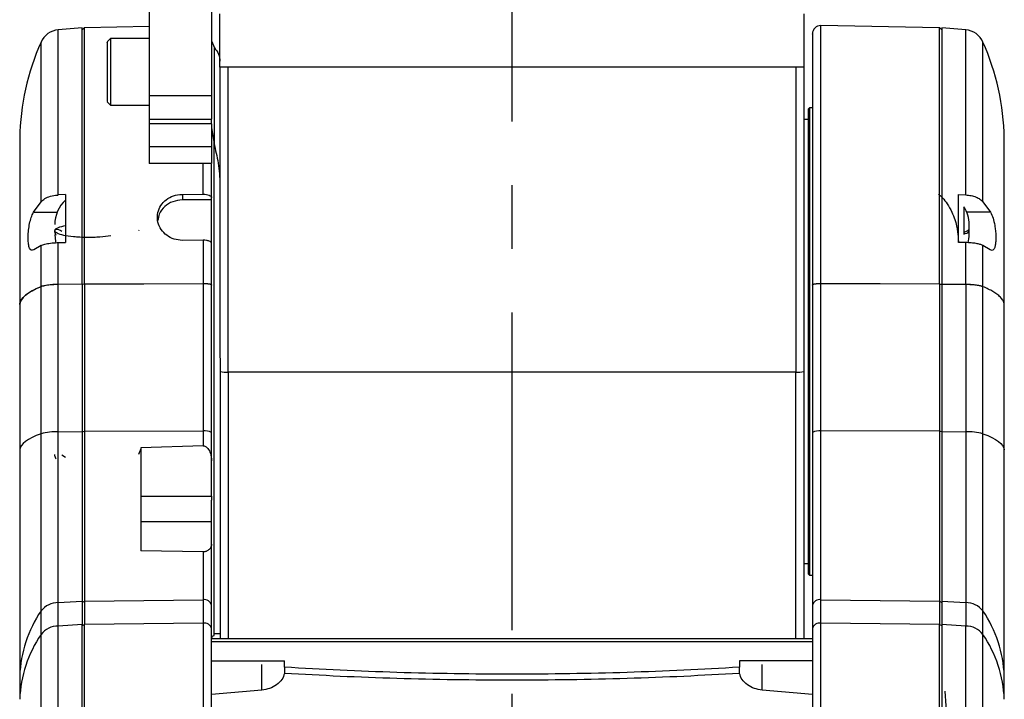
# Model space of a CAD drawing. Extents: x 0 to 841, y 0 to 594.
# Tile 108 of 142: x 724 to 763, y 211 to 238. Entities that reach past the tile are written whole.
import ezdxf

# ---------------------------------------------------------------- set-up
doc = ezdxf.new("R2010")
doc.units = 0
doc.linetypes.add('CENTERX2', pattern=[20.32, 12.7, -2.54, 2.54, -2.54])
doc.layers.get('0').update_dxf_attribs({"linetype": 'CONTINUOUS'})

msp = doc.modelspace()

# ---------------------------------------------------------------- linework, layer by layer
at = {"color": 7, "linetype": 'CENTERX2'}
msp.add_line((743.4022, 369.0019), (743.4022, 133.4118), dxfattribs=at)
at = {"color": 7, "linetype": 'CONTINUOUS'}
for p, q in [((731.7355, 236.5515), (731.7355, 238.6909)), ((755.0688, 236.5515), (755.0688, 238.6909)), ((726.2355, 238.1328), (725.2763, 238.0489)), ((726.3188, 238.1343), (726.2355, 238.051)), ((726.2355, 227.9001), (726.2355, 238.1328)), ((728.9022, 238.1794), (726.3188, 238.1343)), ((726.3188, 227.9004), (726.3188, 238.1343)), ((760.4855, 238.1343), (755.7413, 238.2171)), ((760.5693, 238.0505), (760.4855, 238.1343)), ((760.4855, 227.9004), (760.4855, 238.1343)), ((761.528, 238.0489), (760.5684, 238.1329)), ((727.3688, 237.7012), (727.2351, 237.5675)), ((728.9029, 237.7012), (727.3688, 237.7012)), ((727.3688, 237.7012), (727.3688, 236.104)), ((731.4022, 237.603), (731.5136, 237.3349)), ((731.5136, 233.4152), (731.5136, 237.3349)), ((731.7355, 236.5515), (731.7355, 225.4772)), ((755.0688, 236.5515), (731.7355, 236.5515)), ((755.0688, 224.403), (755.0688, 236.5515)), ((727.3688, 236.104), (727.3688, 235.0345)), ((731.4022, 235.4091), (728.9022, 235.4091)), ((728.9022, 235.4091), (728.9022, 234.4765)), ((731.4022, 235.4091), (731.4022, 234.4765)), ((727.2351, 235.1682), (727.3688, 235.0345)), ((727.3688, 235.0345), (728.9029, 235.0345)), ((755.2855, 234.93), (755.2355, 234.88)), ((755.2355, 234.88), (755.2355, 223.7599)), ((755.4024, 234.93), (755.2855, 234.93)), ((755.2855, 234.93), (755.2855, 223.75)), ((728.903, 234.4765), (731.4022, 234.4765)), ((728.9038, 234.4765), (728.9038, 234.2887)), ((731.4022, 234.2887), (731.4022, 234.4765)), ((755.2355, 234.4717), (755.0688, 234.4717)), ((731.4022, 234.2887), (728.9038, 234.2887)), ((728.9038, 234.2887), (728.9038, 233.3785)), ((731.4022, 234.2887), (731.4022, 233.3785)), ((731.4022, 234.1499), (731.5136, 233.4152)), ((723.7355, 233.7211), (723.7355, 227.0895)), ((731.4022, 233.3785), (728.9038, 233.3785)), ((728.9038, 233.3785), (728.9038, 232.714)), ((731.4022, 233.3785), (731.4022, 232.714)), ((731.4022, 232.714), (728.9038, 232.714)), ((725.5688, 231.4652), (725.2763, 231.451)), ((725.5688, 231.4652), (725.5688, 229.5538)), ((730.2355, 231.4752), (731.063, 231.481)), ((730.2355, 231.4752), (730.2355, 231.2525)), ((731.063, 231.481), (731.0688, 231.481)), ((731.4022, 231.2525), (731.4022, 231.3472)), ((761.2355, 231.4652), (761.528, 231.451)), ((724.2924, 230.7621), (724.5867, 231.1767)), ((731.4022, 231.2525), (730.2355, 231.2525)), ((731.4022, 229.5094), (731.4022, 231.2525)), ((762.2176, 231.1767), (762.5119, 230.7621)), ((761.6671, 229.8691), (761.6671, 230.2667)), ((728.4931, 230.049), (728.4821, 230.021)), ((761.6671, 229.8691), (761.6671, 230.0287)), ((724.5867, 229.4314), (724.296, 229.2579)), ((724.5867, 227.7941), (724.5867, 229.4314)), ((725.2763, 229.5477), (725.5688, 229.5538)), ((725.2763, 227.8847), (725.2763, 229.5477)), ((731.063, 229.6433), (730.2355, 229.6375)), ((731.063, 229.6433), (731.063, 227.9156)), ((731.0688, 229.6433), (731.063, 229.6433)), ((761.528, 229.5477), (761.2355, 229.5538)), ((761.528, 227.8847), (761.528, 229.5477)), ((762.5084, 229.2579), (762.2176, 229.4314)), ((762.2176, 227.7941), (762.2176, 229.4314)), ((724.5867, 221.9113), (724.5867, 227.7861)), ((725.2763, 227.8847), (726.2355, 227.9001)), ((726.2355, 227.8921), (725.2763, 227.8767)), ((725.2763, 221.9935), (725.2763, 227.8767)), ((726.2355, 227.8851), (726.3188, 227.9004)), ((726.2355, 227.8921), (726.2355, 227.9001)), ((726.3188, 227.8924), (726.2355, 227.8771)), ((726.2355, 227.8921), (726.2355, 222.0075)), ((726.3188, 227.9004), (731.063, 227.9156)), ((726.3188, 227.8924), (731.063, 227.9076)), ((726.3188, 227.8924), (726.3188, 222.0077)), ((731.063, 227.9156), (731.0688, 227.9156)), ((731.0688, 227.9076), (731.063, 227.9076)), ((731.063, 227.9076), (731.063, 222.0215)), ((731.4022, 227.8544), (731.4022, 227.8464)), ((731.4022, 221.966), (731.4022, 227.8464)), ((755.4022, 227.8464), (755.4022, 227.8544)), ((755.4022, 227.8464), (755.4022, 221.966)), ((755.7355, 227.9156), (755.7413, 227.9156)), ((755.7413, 227.9076), (755.7355, 227.9076)), ((755.7413, 227.9156), (760.4855, 227.9004)), ((755.7413, 222.0215), (755.7413, 227.9076)), ((760.4855, 227.8924), (755.7413, 227.9076)), ((760.4855, 227.9004), (760.5688, 227.8851)), ((760.4855, 227.8924), (760.4855, 222.0077)), ((760.4855, 227.8924), (760.5688, 227.8771)), ((760.5688, 227.8921), (760.5688, 227.9001)), ((760.5688, 227.9001), (761.528, 227.8847)), ((760.5688, 227.8921), (760.5688, 222.0075)), ((760.5688, 227.8921), (761.528, 227.8767)), ((761.528, 227.8767), (761.528, 221.9935)), ((762.2176, 221.9113), (762.2176, 227.7861)), ((723.7355, 227.0814), (723.7355, 227.0895)), ((723.7355, 227.0814), (723.7355, 221.2726)), ((763.0688, 227.0814), (763.0688, 227.0895)), ((763.0688, 221.2726), (763.0688, 227.0814)), ((731.7355, 225.4772), (731.7376, 224.3999)), ((731.7376, 224.3999), (731.7376, 213.714)), ((754.7355, 224.3756), (732.0688, 224.3756)), ((755.0688, 222.7277), (755.0688, 224.403)), ((755.2355, 223.7599), (755.2355, 216.3134)), ((755.2855, 223.75), (755.2855, 216.2634)), ((724.5867, 214.8333), (724.5867, 221.9113)), ((725.2763, 221.9935), (726.2355, 222.0075)), ((725.2763, 215.1671), (725.2763, 221.9935)), ((726.2355, 221.9938), (726.3188, 222.0077)), ((726.2355, 222.0075), (726.2355, 215.2239)), ((726.3188, 222.0077), (731.063, 222.0215)), ((726.3188, 222.0077), (726.3188, 215.2249)), ((731.063, 222.0215), (731.063, 221.4276)), ((731.4022, 220.8285), (731.4022, 221.966)), ((755.7413, 215.281), (755.7413, 222.0215)), ((760.4855, 222.0077), (755.7413, 222.0215)), ((760.4855, 222.0077), (760.4855, 215.2249)), ((760.5688, 221.9938), (760.4855, 222.0077)), ((760.5688, 222.0075), (761.528, 221.9935)), ((761.528, 221.9935), (761.528, 215.1671)), ((762.2176, 214.8333), (762.2176, 221.9113)), ((725.4147, 221.0706), (725.5688, 220.9738)), ((728.5688, 221.3035), (728.4821, 221.0819)), ((731.063, 221.4276), (728.5688, 221.3439)), ((728.5688, 221.3439), (728.5688, 217.2349)), ((731.0688, 221.4277), (731.063, 221.4276)), ((731.4022, 219.4122), (731.4022, 220.8285)), ((728.5688, 219.4122), (731.4022, 219.4122)), ((731.4022, 219.4122), (731.4022, 219.2612)), ((731.4022, 218.3936), (728.5688, 218.3936)), ((731.4022, 217.504), (731.4022, 218.3936)), ((731.063, 217.193), (728.5688, 217.2349)), ((731.063, 217.193), (731.063, 215.281)), ((731.0688, 217.1929), (731.063, 217.193)), ((755.0688, 216.7217), (755.2355, 216.7217)), ((755.2355, 216.3134), (755.2855, 216.2634)), ((755.2855, 216.2634), (755.4024, 216.2634)), ((725.2763, 215.1671), (726.2355, 215.2239)), ((725.2763, 214.2298), (725.2763, 215.1671)), ((726.2355, 215.1685), (726.3188, 215.2249)), ((726.2355, 215.2239), (726.2355, 214.2866)), ((726.3188, 215.2249), (731.063, 215.281)), ((726.3188, 215.2249), (726.3188, 214.2876)), ((731.063, 215.281), (731.063, 214.3436)), ((755.7413, 215.281), (760.4855, 215.2249)), ((755.7413, 214.3436), (755.7413, 215.281)), ((760.4855, 215.2249), (760.5688, 215.1685)), ((760.4855, 215.2249), (760.4855, 214.2876)), ((760.5688, 215.2239), (760.5688, 214.2866)), ((760.5688, 215.2239), (761.528, 215.1671)), ((761.528, 215.1671), (761.528, 214.2298)), ((724.5867, 213.896), (724.5867, 214.8333)), ((731.4022, 214.1181), (731.4022, 215.0554)), ((755.4022, 215.0554), (755.4022, 214.1181)), ((762.2176, 213.896), (762.2176, 214.8333)), ((726.2355, 214.2866), (725.2763, 214.2298)), ((725.2763, 209.6341), (725.2763, 214.2298)), ((726.3188, 214.2876), (726.2355, 214.2312)), ((726.2355, 209.6677), (726.2355, 214.2866)), ((731.063, 214.3436), (726.3188, 214.2876)), ((726.3188, 209.6683), (726.3188, 214.2876)), ((755.7413, 209.7014), (755.7413, 214.3436)), ((760.4855, 214.2876), (755.7413, 214.3436)), ((760.4855, 209.6683), (760.4855, 214.2876)), ((760.5688, 214.2312), (760.4855, 214.2876)), ((761.528, 214.2298), (760.5688, 214.2866)), ((761.528, 209.6341), (761.528, 214.2298)), ((724.5867, 209.4367), (724.5867, 213.896)), ((755.4027, 213.714), (731.4016, 213.714)), ((731.4022, 213.6152), (755.4022, 213.6152)), ((731.4855, 213.93), (731.7376, 213.93)), ((762.2176, 209.4367), (762.2176, 213.896)), ((731.4022, 212.8445), (734.3188, 212.8445)), ((734.3188, 212.583), (734.3188, 212.8445)), ((752.4855, 212.8445), (752.4855, 212.583)), ((755.4022, 212.8445), (752.4855, 212.8445)), ((723.7355, 212.2384), (723.7355, 211.3011)), ((733.4022, 212.0529), (733.4022, 212.1038)), ((734.3188, 212.359), (734.3151, 212.338)), ((752.4892, 212.338), (752.4855, 212.359)), ((753.4022, 212.0529), (753.4022, 212.1038)), ((763.0688, 211.3011), (763.0688, 212.2384)), ((733.4022, 211.6677), (731.4022, 211.487)), ((755.4022, 211.487), (753.4022, 211.6677))]:
    msp.add_line(p, q, dxfattribs=at)
at = {"color": 8, "linetype": 'CONTINUOUS'}
for p, q in [((725.2763, 231.451), (725.2763, 238.0489)), ((755.7413, 227.9156), (755.7413, 238.2171)), ((761.528, 231.451), (761.528, 238.0489)), ((724.5867, 231.1767), (724.5867, 237.5556)), ((762.2176, 231.1767), (762.2176, 237.5556)), ((732.0688, 224.3756), (732.0688, 236.5515)), ((754.7355, 236.5515), (754.7355, 224.3756)), ((731.063, 231.481), (731.063, 232.714)), ((724.2924, 230.7621), (725.2327, 230.7621)), ((762.5119, 230.7621), (761.5716, 230.7621)), ((732.0688, 224.3756), (732.0688, 213.714)), ((754.7355, 213.714), (754.7355, 224.3756)), ((731.063, 214.3436), (731.063, 210.2711))]:
    msp.add_line(p, q, dxfattribs=at)
at = {"color": 7, "linetype": 'CONTINUOUS'}
for points in [[(725.1373, 229.8691), (725.1669, 229.5895), (725.1788, 229.539)], [(723.7355, 227.0895), (723.758, 227.1802), (723.8048, 227.2706), (723.8759, 227.3605), (723.971, 227.4496), (724.09, 227.5377), (724.2325, 227.6246), (724.3982, 227.7102), (724.5867, 227.7941)], [(724.5867, 221.9113), (724.3982, 221.8352), (724.2325, 221.7577), (724.09, 221.6789), (723.971, 221.599), (723.8759, 221.5182), (723.8048, 221.4368), (723.758, 221.3548), (723.7355, 221.2726)], [(762.2176, 221.9113), (762.4061, 221.8352), (762.5718, 221.7577), (762.7143, 221.6789), (762.8333, 221.599), (762.9285, 221.5182), (762.9995, 221.4368), (763.0464, 221.3548), (763.0688, 221.2726)]]:
    msp.add_lwpolyline(points, dxfattribs=at)
for centre, radius, start, end in [((725.349, 237.2188), 0.8333, 95, 156.15737), ((755.7355, 237.8838), 0.3333, 89, 180), ((761.4554, 237.2188), 0.8333, 23.84263, 85), ((733.7333, 233.5134), 10, 156.15737, 178.80957), ((753.071, 233.5134), 10, 1.13656, 23.84263), ((726.4706, 230.2667), 1.3333, 132.55682, 180), ((760.3337, 230.2667), 1.3333, 0, 32.51398), ((760.3337, 229.8691), 1.3333, 345.7329, 0), ((731.9986, 225.6855), 1.3118, 258.52729, 273.07038), ((754.8183, 225.4085), 1.0362, 265.41866, 283.99346), ((725.2203, 219.5285), 2.4656, 88.69881, 104.89056), ((731.1465, 221.4681), 0.5597, 62.82498, 98.58356), ((755.6578, 221.4681), 0.5597, 81.41644, 117.17502), ((761.584, 219.5285), 2.4656, 75.10944, 91.30119), ((725.2773, 214.2861), 0.8811, 90.06081, 141.60271), ((731.1122, 214.9871), 0.2979, 13.25585, 99.49541), ((755.6922, 214.9871), 0.2979, 80.50459, 166.74415), ((761.5271, 214.2861), 0.8811, 38.39729, 89.93919), ((728.7496, 212.0306), 5.0184, 146.04905, 177.62697), ((758.0548, 212.0306), 5.0184, 2.37303, 33.95095), ((725.2773, 213.3487), 0.8811, 90.06091, 141.60327), ((731.1122, 214.0498), 0.2979, 13.2554, 99.49586), ((755.6922, 214.0498), 0.2979, 80.50414, 166.7446), ((761.5271, 213.3487), 0.8811, 38.39673, 89.93909), ((728.7495, 211.0933), 5.0183, 146.04894, 177.62708), ((731.4855, 213.7484), 0.0833, 89.88903, 180), ((758.0548, 211.0933), 5.0183, 2.37292, 33.95106)]:
    msp.add_arc(centre, radius, start, end, dxfattribs=at)
for centre, major_axis, start_param, end_param in [((733.7333, 227.0432), (10, 0), 2.7254603, 3.1208157), ((725.349, 227.7241), (0.8333, 0), 1.6580628, 2.7254603)]:
    msp.add_ellipse(centre, major_axis=major_axis, ratio=0.1837735, start_param=start_param, end_param=end_param, dxfattribs=at)
for points, knots in [([(728.9022, 244.0813), (728.9022, 244.0857), (728.9022, 244.1053), (728.9022, 243.9901), (728.9022, 243.7333), (728.9022, 243.32), (728.9022, 242.7676), (728.9022, 242.0767), (728.9022, 241.2539), (728.9022, 240.3054), (728.9022, 239.2394), (728.9022, 238.0624), (728.9022, 236.7912), (728.9022, 235.8698), (728.9022, 235.4091)], [0, 0, 0, 0, 0.0260981, 0.1146347, 0.2031712, 0.2917077, 0.3802443, 0.4687808, 0.5573173, 0.6458539, 0.7343903, 0.8229268, 0.9114635, 1, 1, 1, 1]), ([(731.4022, 244.0757), (731.4022, 244.081), (731.4022, 244.0995), (731.4022, 243.9482), (731.4022, 243.626), (731.4022, 243.1224), (731.4022, 242.4558), (731.4022, 241.6289), (731.4022, 240.6504), (731.4022, 239.53), (731.4022, 238.2759), (731.4022, 236.9085), (731.4022, 235.9089), (731.4022, 235.4091)], [0, 0, 0, 0, 0.0381613, 0.1343452, 0.2305291, 0.3267129, 0.4228968, 0.5190806, 0.6152644, 0.7114483, 0.8076321, 0.9038162, 1, 1, 1, 1]), ([(760.5688, 238.128), (760.5688, 238.1296), (760.5688, 238.1568), (760.5688, 238.0555), (760.5688, 237.8123), (760.5688, 237.3897), (760.5688, 236.8165), (760.5688, 236.0941), (760.5688, 235.2335), (760.5688, 234.2458), (760.5688, 233.1439), (760.5688, 231.9427), (760.5688, 230.6573), (760.5688, 229.3072), (760.5688, 228.3692), (760.5688, 227.9001)], [0, 0, 0, 0, 0.0051836, 0.088085, 0.1709863, 0.2538877, 0.3367891, 0.4196905, 0.5025916, 0.585493, 0.6683946, 0.7512958, 0.8341972, 0.9170987, 1, 1, 1, 1]), ([(755.4022, 237.8791), (755.4022, 237.8806), (755.4022, 237.9072), (755.4022, 237.8081), (755.4022, 237.5698), (755.4022, 237.1555), (755.4022, 236.5938), (755.4022, 235.8856), (755.4022, 235.042), (755.4022, 234.074), (755.4022, 232.9941), (755.4022, 231.8167), (755.4022, 230.5568), (755.4022, 229.2336), (755.4022, 228.314), (755.4022, 227.8544)], [0, 0, 0, 0, 0.0051834, 0.0880594, 0.1710068, 0.2538876, 0.3367636, 0.419711, 0.5025918, 0.5854678, 0.6684152, 0.751296, 0.8341719, 0.9171182, 1, 1, 1, 1]), ([(727.2355, 237.5448), (727.2355, 237.5491), (727.2355, 237.5619), (727.2355, 237.3836), (727.2355, 237.051), (727.2355, 236.6026), (727.2355, 236.2878), (727.2355, 236.1304)], [0, 0, 0, 0, 0.1125434, 0.3344085, 0.5562728, 0.7781377, 1, 1, 1, 1]), ([(731.5136, 237.3349), (731.5782, 237.2475), (731.7073, 237.0727), (731.7261, 236.8918), (731.7355, 236.8013)], [0, 0, 0, 0, 0.4999999, 1, 1, 1, 1]), ([(727.2355, 236.1304), (727.2355, 235.9795), (727.2355, 235.6777), (727.2355, 235.3487), (727.2355, 235.1726), (727.2355, 235.1864), (727.2355, 235.1909)], [0, 0, 0, 0, 0.2863103, 0.572618, 0.8589248, 1, 1, 1, 1]), ([(763.0688, 227.0895), (763.0688, 227.3685), (763.0688, 227.9352), (763.0688, 228.7665), (763.0688, 229.59), (763.0688, 230.3862), (763.0688, 231.1363), (763.0688, 231.8179), (763.0688, 232.4142), (763.0688, 232.9099), (763.0688, 233.2934), (763.0688, 233.5556), (763.0688, 233.702), (763.0688, 233.7089), (763.0688, 233.7119)], [0, 0, 0, 0, 0.0760571, 0.1545048, 0.2352415, 0.3198633, 0.4059629, 0.4933856, 0.5822457, 0.6711706, 0.7599908, 0.8472714, 0.9331971, 1, 1, 1, 1]), ([(731.4855, 233.6007), (731.4855, 233.5112), (731.4855, 233.0618), (731.4855, 232.1169), (731.4855, 230.7871), (731.4855, 229.3572), (731.4855, 227.8658), (731.4855, 226.3356), (731.4855, 224.79), (731.4855, 223.7759), (731.4855, 223.2688)], [0, 0, 0, 0, 0.0343554, 0.1723161, 0.3102622, 0.4481975, 0.5861579, 0.7241045, 0.8620394, 1, 1, 1, 1]), ([(731.5136, 233.4152), (731.5787, 233.1539), (731.7117, 232.6193), (731.7274, 232.0425), (731.7355, 231.7476)], [0, 0, 0, 0, 0.48870971, 1, 1, 1, 1]), ([(731.4022, 231.3472), (731.4022, 231.7163), (731.4022, 232.1802), (731.4022, 232.5992), (731.4022, 232.6848)], [0, 0, 0, 0, 0.7955174, 1, 1, 1, 1]), ([(724.5867, 231.1767), (724.633, 231.2224), (724.7257, 231.3136), (724.9581, 231.4079), (725.1534, 231.4438), (725.2613, 231.4501), (725.2763, 231.451)], [0, 0, 0, 0, 0.3166346, 0.6333133, 0.9488816, 1, 1, 1, 1]), ([(730.2355, 229.6375), (730.1234, 229.6472), (729.8991, 229.6665), (729.6003, 229.827), (729.3726, 230.0634), (729.2417, 230.3573), (729.2229, 230.6716), (729.3181, 230.9709), (729.5164, 231.2229), (729.7956, 231.4), (730.0512, 231.4684), (730.1993, 231.4738), (730.2355, 231.4752)], [0, 0, 0, 0, 0.1070557, 0.2141049, 0.321332, 0.4287827, 0.5361413, 0.6433128, 0.7505345, 0.8579219, 0.9652638, 1, 1, 1, 1]), ([(731.0688, 231.481), (731.1125, 231.479), (731.1999, 231.475), (731.3101, 231.444), (731.3872, 231.3998), (731.3972, 231.3647), (731.4022, 231.3472)], [0, 0, 0, 0, 0.24957875, 0.499606, 0.74990001, 1, 1, 1, 1]), ([(761.2355, 229.5538), (761.2355, 229.8809), (761.2355, 230.5352), (761.2355, 231.1552), (761.2355, 231.4652)], [0, 0, 0, 0, 0.49999673, 1, 1, 1, 1]), ([(761.528, 231.451), (761.6006, 231.4443), (761.7475, 231.4309), (761.9425, 231.3712), (762.1102, 231.2872), (762.1809, 231.2144), (762.2176, 231.1767)], [0, 0, 0, 0, 0.24703983, 0.49930163, 0.74066952, 1, 1, 1, 1]), ([(730.2355, 231.2525), (730.1043, 231.2387), (729.842, 231.2113), (729.5132, 230.9988), (729.2969, 230.7252), (729.2682, 230.5185), (729.2562, 230.4314)], [0, 0, 0, 0, 0.2682274, 0.5364524, 0.8046827, 1, 1, 1, 1]), ([(761.4526, 230.9742), (761.4526, 230.9775), (761.4526, 230.9874), (761.4526, 230.8501), (761.4526, 230.594), (761.4526, 230.2487), (761.4526, 230.0063), (761.4526, 229.8851)], [0, 0, 0, 0, 0.1125406, 0.334406, 0.556272, 0.7781367, 1, 1, 1, 1]), ([(724.296, 229.2579), (724.2639, 229.2446), (724.1998, 229.2181), (724.1285, 229.305), (724.0842, 229.4755), (724.0685, 229.7099), (724.0792, 229.9768), (724.115, 230.2504), (724.1751, 230.5046), (724.239, 230.671), (724.281, 230.7427), (724.2924, 230.7621)], [0, 0, 0, 0, 0.1268542, 0.25391088, 0.37580432, 0.49244826, 0.60639337, 0.72006729, 0.83570919, 0.95554862, 1, 1, 1, 1]), ([(762.5119, 230.7621), (762.5496, 230.6896), (762.6217, 230.5506), (762.6665, 230.3355), (762.6879, 230.2328)], [0, 0, 0, 0, 0.5221716, 1, 1, 1, 1]), ([(725.5688, 230.2229), (725.4563, 230.1976), (725.2835, 230.1587), (725.1679, 230.0923), (725.1285, 230.0386), (725.1468, 229.9844), (725.239, 229.9181), (725.4652, 229.8459), (725.8095, 229.7952), (726.1353, 229.7713), (726.4066, 229.7631), (726.6807, 229.7663), (727.0246, 229.7834), (727.2352, 229.8142), (727.3723, 229.8342)], [0, 0, 0, 0, 0.1209494, 0.1857571, 0.2516978, 0.3173905, 0.3814839, 0.5, 0.618516, 0.6826095, 0.748302, 0.8142428, 0.8790503, 1, 1, 1, 1]), ([(762.6879, 230.2328), (762.6983, 230.1646), (762.7192, 230.0292), (762.7324, 229.8244), (762.7319, 229.6356), (762.7166, 229.4725), (762.6867, 229.3441), (762.6424, 229.2609), (762.5829, 229.2229), (762.5341, 229.2458), (762.5084, 229.2579)], [0, 0, 0, 0, 0.1222416, 0.2427468, 0.3628141, 0.4835261, 0.6052847, 0.7311658, 0.8580163, 1, 1, 1, 1]), ([(725.19, 229.8289), (725.1694, 229.8788), (725.1364, 229.959), (725.1415, 230.0051), (725.1435, 230.0225)], [0, 0, 0, 0, 0.622888, 1, 1, 1, 1]), ([(725.1436, 230.046), (725.1432, 230.0488), (725.1425, 230.0542), (725.146, 230.0555), (725.1477, 230.0562)], [0, 0, 0, 0, 0.5189421, 1, 1, 1, 1]), ([(725.1681, 230.0706), (725.1751, 230.0777), (725.1951, 230.0981), (725.2781, 230.0799), (725.3696, 230.0329), (725.4147, 230.0097)], [0, 0, 0, 0, 0.2112169, 0.6113131, 1, 1, 1, 1]), ([(761.4526, 229.9709), (761.4822, 229.9781), (761.5691, 229.9992), (761.62, 230.0342), (761.6444, 230.0598), (761.6522, 230.0679)], [0, 0, 0, 0, 0.2611926, 0.7655257, 1, 1, 1, 1]), ([(761.4526, 229.8851), (761.5325, 229.9139), (761.6586, 229.9594), (761.6497, 230.0107), (761.6464, 230.0295)], [0, 0, 0, 0, 0.6331482, 1, 1, 1, 1]), ([(724.5867, 229.4314), (724.633, 229.4507), (724.7257, 229.4894), (724.958, 229.5295), (725.1533, 229.5447), (725.2612, 229.5473), (725.2763, 229.5477)], [0, 0, 0, 0, 0.3164949, 0.6330263, 0.9486822, 1, 1, 1, 1]), ([(731.4022, 229.5094), (731.4006, 229.5194), (731.3975, 229.5393), (731.3675, 229.5725), (731.318, 229.6009), (731.254, 229.6218), (731.1766, 229.6386), (731.1115, 229.6415), (731.0688, 229.6433)], [0, 0, 0, 0, 0.14248759, 0.28465883, 0.50094131, 0.62907517, 0.75696946, 1, 1, 1, 1]), ([(731.4022, 227.8544), (731.4022, 228.134), (731.4022, 228.6932), (731.4022, 229.2374), (731.4022, 229.5094)], [0, 0, 0, 0, 0.500001, 1, 1, 1, 1]), ([(762.2176, 229.4314), (762.1809, 229.4474), (762.11, 229.4783), (761.942, 229.5139), (761.7471, 229.5392), (761.6005, 229.5449), (761.528, 229.5477)], [0, 0, 0, 0, 0.2596587, 0.5013907, 0.7532742, 1, 1, 1, 1]), ([(724.5867, 227.7941), (724.6331, 227.8092), (724.7257, 227.8393), (724.9578, 227.8705), (725.153, 227.8823), (725.2611, 227.8844), (725.2763, 227.8847)], [0, 0, 0, 0, 0.3159915, 0.6319831, 0.9479738, 1, 1, 1, 1]), ([(731.0688, 227.9156), (731.1125, 227.9147), (731.1999, 227.9129), (731.31, 227.8987), (731.3871, 227.8785), (731.3971, 227.8624), (731.4022, 227.8544)], [0, 0, 0, 0, 0.2500006, 0.5000016, 0.7500014, 1, 1, 1, 1]), ([(731.4022, 227.8464), (731.4005, 227.851), (731.3973, 227.8603), (731.3667, 227.8755), (731.3172, 227.8884), (731.2538, 227.8978), (731.1763, 227.9055), (731.1113, 227.9068), (731.0688, 227.9076)], [0, 0, 0, 0, 0.1452119, 0.2903311, 0.5001873, 0.6287816, 0.7575016, 1, 1, 1, 1]), ([(755.4022, 227.8544), (755.4072, 227.8624), (755.4172, 227.8785), (755.4943, 227.8987), (755.6045, 227.9129), (755.6918, 227.9147), (755.7355, 227.9156)], [0, 0, 0, 0, 0.2499986, 0.4999984, 0.7499994, 1, 1, 1, 1]), ([(755.7355, 227.9076), (755.693, 227.9068), (755.628, 227.9055), (755.5506, 227.8978), (755.487, 227.8884), (755.4386, 227.8755), (755.412, 227.8637), (755.4091, 227.8579), (755.4085, 227.8567)], [0, 0, 0, 0, 0.27201603, 0.41620133, 0.56066237, 0.79605954, 0.9587656, 1, 1, 1, 1]), ([(761.528, 227.8847), (761.6014, 227.8825), (761.7482, 227.878), (761.9453, 227.858), (762.1119, 227.8302), (762.1824, 227.8061), (762.2176, 227.7941)], [0, 0, 0, 0, 0.2499998, 0.4999999, 0.7499987, 1, 1, 1, 1]), ([(762.2176, 227.7861), (762.1784, 227.7992), (762.1023, 227.8248), (761.9252, 227.8526), (761.7316, 227.8708), (761.5943, 227.8748), (761.528, 227.8767)], [0, 0, 0, 0, 0.2741885, 0.5322621, 0.7742044, 1, 1, 1, 1]), ([(763.0688, 227.0814), (763.057, 227.1307), (763.0342, 227.2264), (762.9256, 227.3642), (762.784, 227.4857), (762.6173, 227.5935), (762.4361, 227.6911), (762.2904, 227.7544), (762.2176, 227.7861)], [0, 0, 0, 0, 0.2038289, 0.3953189, 0.5743737, 0.7163105, 0.8580365, 1, 1, 1, 1]), ([(731.4855, 223.2688), (731.4855, 222.7696), (731.4855, 221.771), (731.4855, 220.3491), (731.4855, 219.0139), (731.4855, 217.7923), (731.4855, 216.7041), (731.4855, 215.7679), (731.4855, 215.0006), (731.4855, 214.4117), (731.4855, 214.0251), (731.4855, 213.8356), (731.4855, 213.8516), (731.4855, 213.8568)], [0, 0, 0, 0, 0.0954007, 0.1908604, 0.2863042, 0.3817377, 0.4771639, 0.5726074, 0.6680411, 0.7634672, 0.8589109, 0.9543447, 1, 1, 1, 1]), ([(755.0688, 213.714), (755.0688, 213.9249), (755.0688, 214.4104), (755.0688, 215.3004), (755.0688, 216.3509), (755.0688, 217.494), (755.0688, 218.7142), (755.0688, 220.0013), (755.0688, 221.3403), (755.0688, 222.2652), (755.0688, 222.7277)], [0, 0, 0, 0, 0.0988035, 0.2275459, 0.3562881, 0.4850306, 0.6137729, 0.7425151, 0.8712576, 1, 1, 1, 1]), ([(755.4022, 221.966), (755.4022, 221.5407), (755.4022, 220.6898), (755.4022, 219.4518), (755.4022, 218.2559), (755.4022, 217.1169), (755.4022, 216.0372), (755.4022, 215.3826), (755.4022, 215.0554)], [0, 0, 0, 0, 0.1666376, 0.3333603, 0.4999999, 0.6666294, 0.8333577, 1, 1, 1, 1]), ([(760.5688, 222.0075), (760.5688, 221.5899), (760.5688, 220.7548), (760.5688, 219.5396), (760.5688, 218.3656), (760.5688, 217.2475), (760.5688, 216.1876), (760.5688, 215.5452), (760.5688, 215.2239)], [0, 0, 0, 0, 0.1666664, 0.3333336, 0.5000001, 0.6666668, 0.8333332, 1, 1, 1, 1]), ([(723.7355, 221.2726), (723.7355, 220.7166), (723.7355, 219.6043), (723.7355, 217.9859), (723.7355, 216.4225), (723.7355, 214.9334), (723.7355, 213.5218), (723.7355, 212.6662), (723.7355, 212.2384)], [0, 0, 0, 0, 0.16663642, 0.33336146, 0.50000014, 0.66663069, 0.83335955, 1, 1, 1, 1]), ([(725.19, 220.8897), (725.1694, 220.9397), (725.1364, 221.0199), (725.1415, 221.066), (725.1435, 221.0834)], [0, 0, 0, 0, 0.622877, 1, 1, 1, 1]), ([(731.0688, 221.4277), (731.0831, 221.4266), (731.1124, 221.4245), (731.1594, 221.4057), (731.2081, 221.3721), (731.2881, 221.2859), (731.3783, 221.1032), (731.3933, 220.9302), (731.4022, 220.8285)], [0, 0, 0, 0, 0.0555832, 0.1138596, 0.1953641, 0.2878432, 0.5813159, 1, 1, 1, 1]), ([(763.0688, 212.2384), (763.0688, 212.6661), (763.0688, 213.5218), (763.0688, 214.9334), (763.0688, 216.4224), (763.0688, 217.9859), (763.0688, 219.6043), (763.0688, 220.7166), (763.0688, 221.2726)], [0, 0, 0, 0, 0.1666364, 0.3333614, 0.4999998, 0.6666304, 0.8333594, 1, 1, 1, 1]), ([(731.4022, 218.3936), (731.4022, 218.4463), (731.4022, 218.5517), (731.4022, 218.7709), (731.4022, 219.0141), (731.4022, 219.1788), (731.4022, 219.2612)], [0, 0, 0, 0, 0.24999999, 0.49999826, 0.74999893, 1, 1, 1, 1]), ([(731.4022, 217.504), (731.3935, 217.4494), (731.379, 217.3584), (731.2873, 217.2633), (731.207, 217.2202), (731.1588, 217.2038), (731.1123, 217.1945), (731.0831, 217.1934), (731.0688, 217.1929)], [0, 0, 0, 0, 0.4332017, 0.7229666, 0.8113657, 0.8896339, 0.9460559, 1, 1, 1, 1]), ([(731.4022, 215.0554), (731.4022, 215.4384), (731.4022, 216.2044), (731.4022, 217.0708), (731.4022, 217.504)], [0, 0, 0, 0, 0.4999997, 1, 1, 1, 1]), ([(731.4022, 210.2785), (731.4022, 210.6898), (731.4022, 211.5869), (731.4022, 212.8781), (731.4022, 213.7048), (731.4022, 214.1181)], [0, 0, 0, 0, 0.2973818, 0.6487856, 1, 1, 1, 1]), ([(755.4022, 214.1181), (755.4022, 213.6585), (755.4022, 212.739), (755.4022, 211.2099), (755.4022, 210.1152), (755.4022, 209.568)], [0, 0, 0, 0, 0.3332513, 0.6667407, 1, 1, 1, 1]), ([(760.5688, 214.2866), (760.5688, 213.8199), (760.5688, 212.8866), (760.5688, 211.3344), (760.5688, 210.2233), (760.5688, 209.6677)], [0, 0, 0, 0, 0.3333333, 0.666667, 1, 1, 1, 1]), ([(752.4855, 212.583), (751.7475, 212.54), (750.2715, 212.4541), (748.0023, 212.3684), (745.7096, 212.3152), (743.4022, 212.2978), (741.0948, 212.3152), (738.802, 212.3684), (736.5328, 212.4541), (735.0568, 212.54), (734.3188, 212.583)], [0, 0, 0, 0, 0.12499999, 0.25, 0.37499999, 0.5, 0.62500001, 0.75, 0.87500001, 1, 1, 1, 1]), ([(734.3188, 212.583), (734.3188, 212.5606), (734.3188, 212.5161), (734.3188, 212.4111), (734.3188, 212.359)], [0, 0, 0, 0, 0.503838, 1, 1, 1, 1]), ([(752.4855, 212.359), (752.4855, 212.411), (752.4855, 212.5161), (752.4855, 212.5605), (752.4855, 212.583)], [0, 0, 0, 0, 0.49561142, 1, 1, 1, 1]), ([(734.3151, 212.338), (734.287, 212.2533), (734.2324, 212.0886), (734.0124, 211.8747), (733.7249, 211.7189), (733.5103, 211.6849), (733.4022, 211.6677)], [0, 0, 0, 0, 0.263907, 0.5128247, 0.7543499, 1, 1, 1, 1]), ([(752.4892, 212.338), (751.7503, 212.2957), (750.2726, 212.2111), (748.0023, 212.1269), (745.7094, 212.0745), (743.4022, 212.0573), (741.095, 212.0745), (738.802, 212.1269), (736.5318, 212.2111), (735.054, 212.2957), (734.3151, 212.338)], [0, 0, 0, 0, 0.125, 0.25, 0.375, 0.5, 0.625, 0.75, 0.875, 1, 1, 1, 1]), ([(753.4022, 211.6677), (753.2941, 211.6848), (753.0798, 211.7188), (752.7925, 211.8743), (752.5721, 212.0882), (752.5174, 212.2531), (752.4892, 212.338)], [0, 0, 0, 0, 0.2453251, 0.4866742, 0.7354276, 1, 1, 1, 1]), ([(760.6975, 211.6211), (760.7357, 211.1056), (760.8081, 210.1276), (760.7847, 208.8271), (761.299, 207.179), (760.1101, 207.0245), (759.432, 206.9365)], [0, 0, 0, 0, 0.2670962, 0.5066135, 0.7185743, 1, 1, 1, 1])]:
    msp.add_open_spline(points, degree=3, knots=knots, dxfattribs=at)
at = {"color": 8, "linetype": 'CONTINUOUS'}
for points, knots in [([(760.4384, 231.4796), (760.4604, 231.4625), (760.4968, 231.4341), (760.5515, 231.3839), (760.6481, 231.2867), (760.7994, 231.0972), (760.9682, 230.7947), (761.1196, 230.419), (761.2091, 229.9959), (761.2271, 229.7116), (761.2355, 229.5792)], [0, 0, 0, 0, 0.05608781, 0.09287272, 0.13538422, 0.29438931, 0.46413384, 0.60570388, 0.81643263, 1, 1, 1, 1]), ([(761.6522, 230.0679), (761.6599, 230.0777), (761.6699, 230.0905), (761.6644, 230.1034), (761.6631, 230.1064)], [0, 0, 0, 0, 0.7665366, 1, 1, 1, 1]), ([(733.4022, 212.1038), (733.4022, 212.1159), (733.4022, 212.191), (733.4022, 212.3608), (733.4022, 212.5744), (733.4022, 212.6863), (733.4022, 212.6913), (733.4022, 212.6929)], [0, 0, 0, 0, 0.0336709, 0.2090837, 0.533446, 0.8578089, 1, 1, 1, 1]), ([(753.4022, 212.1038), (753.4022, 212.1159), (753.4022, 212.191), (753.4022, 212.3608), (753.4022, 212.5744), (753.4022, 212.6863), (753.4022, 212.6913), (753.4022, 212.6929)], [0, 0, 0, 0, 0.03367195, 0.20908995, 0.53346202, 0.85783463, 1, 1, 1, 1]), ([(733.4022, 211.6677), (733.4022, 211.7133), (733.4022, 211.8258), (733.4022, 211.9574), (733.4022, 212.0348), (733.4022, 212.053)], [0, 0, 0, 0, 0.3422173, 0.8451942, 1, 1, 1, 1]), ([(753.4022, 211.6677), (753.4022, 211.7133), (753.4022, 211.8258), (753.4022, 211.9574), (753.4022, 212.0348), (753.4022, 212.053)], [0, 0, 0, 0, 0.3422173, 0.8451942, 1, 1, 1, 1])]:
    msp.add_open_spline(points, degree=3, knots=knots, dxfattribs=at)

doc.saveas('drawing.dxf')
